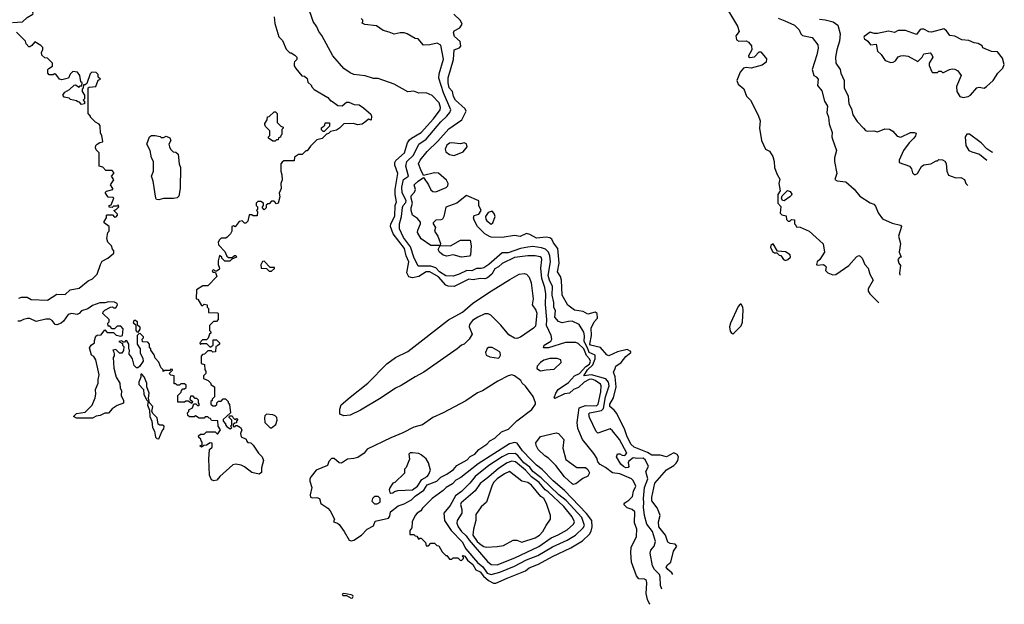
# Model space of a CAD drawing. Extents: x 1793424 to 1900092, y 321114 to 470632.
# Tile 138 of 256: x 1881501 to 1889530, y 354342 to 359111. Entities that reach past the tile are written whole.
import ezdxf

# ---------------------------------------------------------------- set-up
doc = ezdxf.new("R2010")
doc.units = 0

msp = doc.modelspace()

# ---------------------------------------------------------------- linework, layer by layer
at = {"layer": '0CON05XD'}
for points in [[(1881441.7, 359088.3), (1881525, 359092.5), (1881562, 359128), (1881607.5, 359155), (1881612.5, 359165), (1881602.5, 359195), (1881608.3, 359258.3), (1881525, 359262.5), (1881450, 359295)], [(1886642.9, 354341.7), (1886638, 354345), (1886621.5, 354381.5), (1886610.6, 354430.6), (1886615.3, 354515), (1886611.1, 354535), (1886595, 354546.9), (1886550.5, 354550.5), (1886530, 354575), (1886490.8, 354685), (1886485.8, 354765), (1886486.2, 354805), (1886532, 354895), (1886532.5, 354955), (1886515.8, 355005.8), (1886517.1, 355095), (1886495, 355114.2), (1886455, 355127.8), (1886426.9, 355155), (1886435, 355170.8), (1886468.9, 355191.1), (1886499.5, 355220.5), (1886507.1, 355265), (1886525.8, 355305), (1886502.7, 355352.7), (1886488.8, 355365), (1886395, 355407.5), (1886335, 355414), (1886279, 355459), (1886235, 355482.3), (1886214.8, 355505), (1886206.1, 355535), (1886182.2, 355572.2), (1886091, 355685), (1886051.8, 355775), (1886047.7, 355825), (1886063.3, 355945), (1886115, 355963.1), (1886205, 355960.8), (1886218.6, 355975), (1886239.7, 356075), (1886243.8, 356125), (1886237.1, 356137.1), (1886195, 356167.3), (1886167.7, 356177.7), (1886145, 356175.2), (1886105.3, 356155), (1886058.4, 356111.6), (1886016, 356094), (1885985, 356062.9), (1885945, 356058.6), (1885865, 356020), (1885860, 356025), (1885873.8, 356065), (1885893.3, 356095), (1885975, 356151.9), (1886024.7, 356205.3), (1886065, 356224.4), (1886118.2, 356281.8), (1886148.2, 356301.8), (1886156.2, 356325), (1886147, 356345), (1886122.1, 356372.1), (1886102.2, 356425), (1886055, 356468.9), (1886035, 356478.1), (1885951.7, 356478.3), (1885812.5, 356435), (1885772.9, 356432.9), (1885778, 356455), (1885831.1, 356488.9), (1885840.8, 356505), (1885834.5, 356535), (1885796.7, 356616.7), (1885799.4, 356665), (1885787.6, 356787.6), (1885790.3, 356875), (1885784, 356925), (1885758.8, 356998.8), (1885751.5, 357085), (1885757.9, 357155), (1885755, 357168.8), (1885745, 357176.7), (1885705, 357184.6), (1885645, 357185.3), (1885535, 357170.5), (1885435, 357123.1), (1885405.4, 357095), (1885375, 357077.8), (1885350.4, 357035), (1885315, 357005.3), (1885295, 356998.2), (1885255, 357000), (1885197.8, 356987.8), (1885165, 356994.5), (1885045, 356933.4), (1884995, 356938.1), (1884975, 356946.5), (1884915, 357013.6), (1884845, 357054.2), (1884815, 357053.4), (1884755, 357014.7), (1884705, 357005.9), (1884673.3, 357013.3), (1884658.8, 357045), (1884675.2, 357135), (1884652.8, 357185), (1884639.1, 357245), (1884547.2, 357365), (1884523.8, 357423.8), (1884528.2, 357445), (1884560.8, 357509.2), (1884564.2, 357595), (1884574.2, 357625.8), (1884563.1, 357685), (1884563.3, 357725), (1884584.6, 357855), (1884560.4, 357925), (1884559.1, 357945), (1884567.3, 357962.7), (1884639.6, 358025), (1884663, 358107), (1884679.3, 358130.7), (1884695, 358145.4), (1884775, 358189.6), (1884875, 358301.5), (1884930.6, 358375), (1884932.7, 358395), (1884922.8, 358432.8), (1884865, 358491.2), (1884815, 358513.8), (1884755, 358511.2), (1884715, 358528), (1884665, 358523.3), (1884555.6, 358585.6), (1884425, 358630.8), (1884385, 358630), (1884317, 358653), (1884225, 358663.8), (1884195, 358676.7), (1884145, 358713.8), (1884055, 358816.7), (1883965, 358982.5), (1883940, 359015), (1883925, 359052.5), (1883893.3, 359095), (1883850, 359225)], [(1883576.2, 359135), (1883580.7, 359080.7), (1883615, 358970), (1883645, 358940), (1883675, 358870), (1883705, 358840), (1883715, 358840), (1883745, 358822.5), (1883760, 358805), (1883760, 358785), (1883743, 358767), (1883740, 358755), (1883740, 358735), (1883751.7, 358711.7), (1883801.7, 358651.7), (1883825, 358650), (1883845, 358630), (1883851.7, 358601.7), (1883880, 358575), (1883880, 358565), (1883901.7, 358541.7), (1884015, 358477.5), (1884035, 358450), (1884045, 358450), (1884095, 358410), (1884131.7, 358408.3), (1884165, 358437.5), (1884185, 358437.5), (1884228.3, 358418.3), (1884270, 358415), (1884305, 358392.5), (1884365, 358340), (1884370, 358325), (1884368.3, 358291.7), (1884345, 358300), (1884325, 358280), (1884295, 358257.5), (1884255, 358252.5), (1884223, 358263), (1884145, 358260), (1884110, 358225), (1884085, 358210), (1884035, 358200), (1884018.3, 358181.7), (1884001.7, 358178.3), (1883967, 358143), (1883925, 358130), (1883871.7, 358078.3), (1883845, 358040), (1883835, 358040), (1883805, 358010), (1883775, 358010), (1883741.7, 357988.3), (1883740, 357960), (1883655, 357960), (1883641.7, 357948.3), (1883630, 357935), (1883630, 357875), (1883640, 357845), (1883642.5, 357805), (1883630, 357775), (1883632.5, 357735), (1883617.5, 357695), (1883622.5, 357665), (1883610, 357615), (1883595, 357610), (1883575, 357630), (1883555, 357630), (1883535, 357610), (1883525, 357610), (1883511.7, 357598.3), (1883510, 357575), (1883495, 357560), (1883480, 357575), (1883480, 357585), (1883490, 357595), (1883490, 357615), (1883467, 357627), (1883443, 357627), (1883430, 357615), (1883430, 357595), (1883440, 357585), (1883440, 357565), (1883432.5, 357555), (1883440, 357545), (1883438.3, 357511.7), (1883405, 357510), (1883395, 357520), (1883371.7, 357518.3), (1883361.7, 357468.3), (1883345, 357450), (1883335, 357450), (1883315, 357470), (1883290, 357465), (1883258.3, 357421.7), (1883245, 357430), (1883230, 357425), (1883230, 357385), (1883220, 357365), (1883193, 357337), (1883181.7, 357328.3), (1883145, 357330), (1883130, 357315), (1883120, 357295), (1883123, 357273), (1883175, 357220), (1883190.7, 357180.7), (1883205, 357170), (1883235, 357170), (1883253, 357187), (1883265, 357187.5), (1883270, 357175), (1883231.7, 357158.3), (1883215, 357140), (1883175, 357140), (1883150, 357165), (1883150, 357175), (1883131.7, 357188.3), (1883120, 357145), (1883120, 357115), (1883130, 357085), (1883127, 357073), (1883105, 357060), (1883095, 357060), (1883085, 357070), (1883070, 357065), (1883075, 357050), (1883098.3, 357048.3), (1883110, 357015), (1883035, 356940), (1882995, 356940), (1882941.7, 356908.3), (1882940, 356835), (1882955, 356830), (1882985, 356780), (1882995, 356780), (1883005, 356790), (1883030, 356785), (1883030, 356765), (1883040, 356755), (1883041.7, 356721.7), (1883115, 356720), (1883120, 356715), (1883120, 356665), (1883105, 356650), (1883081.7, 356648.3), (1883050, 356615), (1883050, 356575), (1883060, 356565), (1883060, 356555), (1883050, 356545), (1883038.3, 356511.7), (1883025, 356500), (1882991.7, 356498.3), (1882970, 356475), (1882975, 356460), (1882985, 356470), (1883025, 356470), (1883055, 356440), (1883080, 356455), (1883080, 356500), (1883105, 356500), (1883130, 356475), (1883130, 356465), (1883115, 356450), (1883100, 356445), (1883098.3, 356401.7), (1883075, 356400), (1883065, 356410), (1883035, 356410), (1883008.3, 356381.7), (1882991.7, 356378.3), (1882980, 356365), (1882980, 356305), (1883008.3, 356298.3), (1883010, 356255), (1883020, 356245), (1883020, 356225), (1883000, 356205), (1883000, 356185), (1883038.3, 356168.3), (1883058.3, 356148.3), (1883061.7, 356131.7), (1883090, 356115), (1883090, 356035), (1883070, 356015), (1883070, 356005), (1883060, 355995), (1883060, 355975), (1883075, 355960), (1883095, 355960), (1883108.3, 355971.7), (1883110, 355985), (1883121.7, 355998.3), (1883145, 356000), (1883161.7, 356018.3), (1883178.3, 356018.3), (1883200, 355995), (1883200, 355985), (1883211.7, 355971.7), (1883220, 355905), (1883161.7, 355848.3), (1883160, 355835), (1883180, 355815), (1883180, 355805), (1883191.7, 355791.7), (1883217.5, 355772.5), (1883230, 355785), (1883220, 355795), (1883230, 355805), (1883230, 355845), (1883210, 355865), (1883211.7, 355878.3), (1883235, 355880), (1883241.7, 355861.7), (1883255, 355850), (1883268.3, 355858.3), (1883280, 355845), (1883270, 355835), (1883268.3, 355821.7), (1883255, 355820), (1883241.7, 355808.3), (1883241.7, 355791.7), (1883255, 355790), (1883265, 355800), (1883275, 355800), (1883303, 355783), (1883312.5, 355765), (1883302.5, 355735), (1883307, 355707), (1883348.3, 355688.3), (1883350, 355675), (1883361.7, 355661.7), (1883385, 355660), (1883405, 355640), (1883447.5, 355575), (1883477.5, 355545), (1883490, 355515), (1883473.3, 355455), (1883471.7, 355418.3), (1883455, 355402.5), (1883395, 355417.5), (1883334.3, 355464.3), (1883307, 355477), (1883263.9, 355486.1), (1883238.3, 355478.3), (1883133.3, 355385), (1883107.5, 355355), (1883085, 355350), (1883065, 355357.5), (1883050, 355395), (1883043.3, 355525), (1883050, 355605), (1883070, 355625), (1883070, 355655), (1883055, 355660), (1883025, 355640), (1883001.7, 355638.3), (1882983, 355623), (1882970, 355635), (1882988.3, 355641.7), (1882990, 355665), (1882980, 355675), (1882978.3, 355688.3), (1882961.7, 355701.7), (1882960, 355715), (1882975, 355730), (1883005, 355730), (1883025, 355750), (1883095, 355750), (1883111.7, 355731.7), (1883118.3, 355731.7), (1883140, 355765), (1883120, 355795), (1883118.3, 355838.3), (1883065, 355840), (1883058.3, 355858.3), (1883045, 355860), (1883035, 355870), (1883015, 355870), (1883005, 355860), (1882965, 355860), (1882935, 355880), (1882925, 355870), (1882885, 355870), (1882871.7, 355881.7), (1882870, 355905), (1882880, 355915), (1882881.7, 355928.3), (1882910, 355945), (1882921.7, 355978.3), (1882938.3, 355978.3), (1882955, 355960), (1882968.3, 355971.7), (1882960, 355985), (1882958.3, 356008.3), (1882945, 356020), (1882931.7, 356021.7), (1882915, 356040), (1882895, 356040), (1882890, 356015), (1882910, 355995), (1882905, 355980), (1882875, 356000), (1882855, 356000), (1882845, 355990), (1882791.7, 355991.7), (1882790, 356045), (1882818.3, 356071.7), (1882820, 356085), (1882831.7, 356098.3), (1882845, 356100), (1882858.3, 356111.7), (1882858.3, 356128.3), (1882845, 356140), (1882815, 356140), (1882805, 356130), (1882785, 356130), (1882775, 356140), (1882761.7, 356141.7), (1882760, 356205), (1882735, 356210), (1882720, 356225), (1882748.3, 356251.7), (1882748.3, 356258.3), (1882735, 356260), (1882725, 356250), (1882685, 356250), (1882671.7, 356241.7), (1882670, 356255), (1882653, 356273), (1882637, 356317), (1882605, 356350), (1882597, 356377), (1882570, 356415), (1882570, 356425), (1882560, 356435), (1882560, 356465), (1882545, 356480), (1882501.7, 356481.7), (1882500, 356505), (1882510, 356515), (1882510, 356525), (1882485, 356550), (1882471.7, 356548.3), (1882460, 356535), (1882460, 356465), (1882482.5, 356425), (1882483.6, 356393.6), (1882506.4, 356346.4), (1882507.5, 356325), (1882478.3, 356281.7), (1882465, 356270), (1882455, 356270), (1882435, 356290), (1882422.5, 356345), (1882407.5, 356365)], [(1886827.9, 354585.7), (1886818.9, 354598.9), (1886786.2, 354625), (1886774, 354645), (1886782.5, 354665), (1886810, 354685), (1886833.8, 354776.2), (1886860, 354815), (1886845, 354832.5), (1886805, 354837.5), (1886785, 354850), (1886766.1, 354906.1), (1886713.8, 354975), (1886710, 355015), (1886724.2, 355065), (1886713.8, 355096.2), (1886698.7, 355128.7), (1886657.1, 355185), (1886655.7, 355215.7), (1886680.2, 355329.8), (1886775, 355438.1), (1886835.4, 355474.6), (1886855, 355493.8), (1886869.2, 355515), (1886874, 355545), (1886863.3, 355565), (1886835, 355577.5), (1886775, 355544.3), (1886725, 355558.2), (1886655, 355558.1), (1886620.9, 355580.9), (1886510.8, 355625), (1886485, 355647.5), (1886451.8, 355715), (1886435.6, 355765), (1886369.3, 355899.3), (1886350, 355925), (1886313.8, 355955), (1886314, 355975), (1886343.3, 356025), (1886364.7, 356115), (1886356.4, 356196.4), (1886344.4, 356235), (1886355.8, 356265), (1886361.2, 356285), (1886405, 356313.8), (1886445, 356363.3), (1886483.3, 356395), (1886483.8, 356405), (1886455, 356420.6), (1886375, 356400.5), (1886305, 356369.6), (1886288.1, 356378.1), (1886237.6, 356437.6), (1886154.8, 356455), (1886151.4, 356465), (1886164.6, 356535), (1886161.8, 356595), (1886185.9, 356645), (1886212.6, 356675), (1886209.6, 356715), (1886195, 356725.4), (1886135, 356708), (1886095, 356730.9), (1886025, 356741.1), (1885971.2, 356781.2), (1885925.6, 356865), (1885919.6, 356985), (1885910.5, 357015), (1885885.6, 357055), (1885899.2, 357125), (1885888.5, 357245), (1885855, 357290), (1885840.6, 357320.6), (1885825, 357332.7), (1885795, 357336.6), (1885715, 357328.2), (1885659.8, 357359.8), (1885635, 357365.4), (1885583, 357343), (1885535, 357351.2), (1885435, 357334.2), (1885345.9, 357335.9), (1885331.7, 357341.7), (1885293.3, 357365), (1885235, 357422.5), (1885206, 357475), (1885201.2, 357495), (1885207, 357513), (1885245.8, 357524.2), (1885263.8, 357555), (1885245.7, 357595), (1885244.4, 357634.4), (1885145, 357677.5), (1885066.1, 357613.9), (1884977.1, 357582.9), (1884959.5, 357505), (1884948.1, 357485), (1884935, 357477.1), (1884895, 357474.4), (1884873.1, 357455), (1884871.9, 357445), (1884893.1, 357415), (1884884.5, 357385), (1884910.6, 357345), (1884932.5, 357285), (1884930, 357270), (1885015, 357265.8), (1885095, 357312.9), (1885175, 357311.2), (1885183.3, 357265), (1885176.1, 357193.9), (1885169.3, 357180.7), (1885105, 357173.8), (1885035, 357192.5), (1884985, 357182), (1884955, 357190), (1884923.3, 357215), (1884912.5, 357235), (1884930, 357270), (1884855, 357270), (1884775, 357323.3), (1884746.1, 357376.1), (1884748, 357395), (1884769.2, 357445), (1884768.3, 357458.3), (1884745, 357490), (1884705, 357517.5), (1884694.2, 357555), (1884692.9, 357575), (1884705.6, 357615), (1884692.1, 357655), (1884692.5, 357675), (1884720, 357705), (1884730, 357725), (1884717.5, 357765), (1884750, 357795), (1884795, 357822.5), (1884835.6, 357765), (1884852.9, 357722.9), (1884870.5, 357710.5), (1884895, 357707.3), (1884979.2, 357740.8), (1884992.5, 357755), (1884995.8, 357775), (1884981.7, 357801.7), (1884915, 357859.2), (1884885, 357862.9), (1884795, 357840), (1884773.3, 357885), (1884753.3, 357935), (1884766, 357965), (1884823.1, 358035), (1884909.8, 358120.2), (1884999.4, 358220.6), (1885105.4, 358294.6), (1885142.9, 358365), (1885134.3, 358385), (1885053.6, 358455), (1885038.2, 358485), (1885029.6, 358525), (1885004.2, 358555), (1884996.1, 358595), (1884994.6, 358635.4), (1885039.7, 358785), (1885043.8, 358865), (1885087.4, 358882.6), (1885099.2, 358895), (1885092.1, 358932.1), (1885045.7, 358975), (1885037.8, 359005), (1885045, 359019.2), (1885091.2, 359045), (1885108, 359075), (1885095, 359103.3), (1885040, 359155)], [(1887273.8, 359195), (1887355, 359057.5), (1887367.5, 359015), (1887340.7, 358979.3), (1887346.4, 358946.4), (1887365, 358936.7), (1887425, 358937.5), (1887445, 358926.7), (1887468.3, 358898.3), (1887472.5, 358865), (1887443.3, 358816.7), (1887445, 358810), (1887455, 358802.5), (1887492.5, 358807.5), (1887531.7, 358848.3), (1887545, 358850), (1887591.7, 358791.7), (1887587.5, 358765), (1887555, 358740), (1887465, 358716.7), (1887425, 358720), (1887402.5, 358715), (1887375, 358682.5), (1887348, 358615), (1887360, 358585), (1887405, 358546.2), (1887428, 358488), (1887461.2, 358455), (1887523, 358333), (1887538.6, 358285), (1887534.1, 358225.9), (1887550.8, 358125), (1887583.3, 358055), (1887615, 358038.8), (1887641.9, 357995), (1887653.1, 357955), (1887657.1, 357905), (1887675, 357852.5), (1887699.3, 357809.3), (1887691.2, 357775), (1887702.5, 357715), (1887683.3, 357685), (1887682.5, 357615), (1887706.4, 357586.4), (1887703, 357533), (1887715, 357520), (1887750, 357510), (1887755, 357480), (1887768.3, 357468.3), (1887781.7, 357468.3), (1887795, 357480), (1887818.3, 357478.3), (1887820, 357445), (1887830, 357435), (1887831.7, 357421.7), (1887865, 357417.5), (1887940, 357385), (1888051.7, 357281.7), (1888062.5, 357215), (1888026, 357154), (1888003.3, 357135), (1887997.5, 357115), (1888005, 357107.5), (1888055, 357112.5), (1888067, 357107), (1888077.5, 357095), (1888072.5, 357065), (1888090, 357045), (1888130.7, 357030.7), (1888155, 357033.3), (1888262.5, 357105), (1888323.9, 357176.1), (1888345, 357186.7), (1888355, 357182.5), (1888370, 357165), (1888392.5, 357115), (1888420, 357085), (1888433.3, 357035), (1888460, 356985), (1888421.2, 356915), (1888420, 356895), (1888434.1, 356874.1), (1888507.2, 356801.1)], [(1887685, 359124.2), (1887740.3, 359100.3), (1887818.8, 359065), (1887857.3, 359027.3), (1887871.9, 358995), (1887885, 358981.4), (1887963.3, 358965), (1888009.2, 358905), (1888012.3, 358877.7), (1888002, 358825), (1887964, 358705), (1887976.7, 358656.7), (1887996.7, 358645), (1888011.2, 358625), (1888006.7, 358575), (1888041.7, 358531.7), (1888063.8, 358445), (1888088.8, 358405), (1888083.8, 358355), (1888096.7, 358315), (1888100.8, 358260.8), (1888125, 358190), (1888123.3, 358155), (1888128.8, 358135), (1888160.8, 358045), (1888146, 357985), (1888146.2, 357955), (1888163.8, 357855), (1888148.3, 357808.3), (1888167, 357797), (1888238.3, 357788.3), (1888305, 357727.5), (1888351.2, 357671.2), (1888435, 357617.5), (1888465, 357606.7), (1888480.7, 357590.7), (1888502.5, 357535), (1888537.7, 357487.7), (1888615, 357452), (1888683.6, 357433.6), (1888692.5, 357425), (1888666.7, 357345), (1888682.5, 357285), (1888672.5, 357215), (1888690, 357175), (1888675, 357170), (1888662.5, 357155), (1888670, 357125), (1888682.5, 357105), (1888676.7, 357045), (1888679.3, 357028.1)], [(1886736.3, 354464.8), (1886726.2, 354495), (1886724, 354565), (1886718.1, 354585), (1886677, 354627), (1886662.5, 354655), (1886641.2, 354758.8), (1886647.7, 354782.3), (1886674.5, 354815.5), (1886686.2, 354855), (1886662, 354935), (1886615.9, 354995), (1886595.8, 355065), (1886586.8, 355135), (1886589.8, 355169.8), (1886586.6, 355205), (1886596.9, 355295), (1886622.5, 355365), (1886606.2, 355425), (1886629.2, 355465), (1886605, 355516.9), (1886585, 355534.5), (1886535, 355531.1), (1886504.4, 355535.6), (1886469.3, 355510.7), (1886463.3, 355495), (1886467.5, 355465), (1886463, 355457), (1886445, 355453.8), (1886425, 355466.2), (1886402.5, 355485), (1886367.5, 355545), (1886375, 355570), (1886395, 355570), (1886415, 355557.5), (1886435, 355556.7), (1886451.2, 355575), (1886393.5, 355685), (1886335, 355757.5), (1886315, 355773.3), (1886215, 355737.5), (1886201.7, 355751.7), (1886148.8, 355865), (1886142.9, 355895), (1886151.2, 355905), (1886245, 355923.1), (1886261.9, 355938.1), (1886277.9, 356035), (1886307.2, 356125), (1886303.5, 356155), (1886279.9, 356179.9), (1886165, 356213.6), (1886102, 356205), (1886132.1, 356255), (1886175.4, 356294.6), (1886194.7, 356345), (1886194.6, 356374.6), (1886145, 356397.3), (1886132.6, 356435), (1886103.5, 356485), (1886107.9, 356532.1), (1886102.3, 356562.3), (1886064.4, 356624.4), (1886005, 356650.9), (1885975, 356650), (1885925, 356637.5), (1885895, 356650), (1885865.7, 356685), (1885869.4, 356735), (1885855.5, 356765.5), (1885856.4, 356805), (1885842.9, 356862.9), (1885845.3, 356935), (1885820.7, 356985), (1885810, 357025), (1885828.9, 357135), (1885824.7, 357185), (1885814.6, 357215), (1885788.1, 357238.1), (1885755, 357249.7), (1885685, 357259.6), (1885645.3, 357254.7), (1885584.3, 357245.7), (1885485, 357209.1), (1885435, 357210), (1885326.7, 357113.3), (1885285, 357086.8), (1885265, 357080), (1885225, 357080.5), (1885188.1, 357061.9), (1885146.4, 357063.6), (1885085, 357033.8), (1885035, 357020), (1884975, 357020.5), (1884924.5, 357055), (1884895.6, 357085.6), (1884855, 357100.3), (1884751.5, 357101.5), (1884714.8, 357174.8), (1884688.4, 357258.4), (1884629.6, 357335), (1884598.9, 357405), (1884598.4, 357445), (1884613.6, 357505), (1884621.8, 357578.2), (1884627.8, 357595), (1884649.4, 357620.6), (1884652.6, 357635), (1884619.1, 357699.1), (1884616.4, 357743.6), (1884632.2, 357807.8), (1884671.1, 357835), (1884649.6, 357915), (1884657.7, 357955), (1884711.8, 358005), (1884755.4, 358094.6), (1884815, 358136.7), (1884935, 358276.5), (1884985.4, 358325), (1885009.1, 358355), (1885016.5, 358375), (1884956.7, 358515), (1884919.6, 358635), (1884921.2, 358668.8), (1884958.3, 358788.3), (1884935, 358902.5), (1884905, 358920), (1884845, 358906.2), (1884795, 358903.8), (1884750, 358955), (1884725, 358957.5), (1884660, 358995), (1884635, 359003.3), (1884605, 359003.3), (1884555, 358992.5), (1884515, 359010), (1884465, 359023.3), (1884410.5, 359060.5), (1884315, 359072.5), (1884293, 359083), (1884300, 359095), (1884298.3, 359108.3), (1884285, 359120)], [(1888024.4, 359114.4), (1888070.3, 359110.3), (1888135, 359094), (1888173.8, 359065), (1888191.4, 358995), (1888185.7, 358935), (1888163.1, 358865), (1888154, 358805), (1888156.7, 358755), (1888191.2, 358705), (1888196, 358675), (1888224, 358615), (1888224, 358555), (1888257, 358487), (1888262.9, 358425), (1888284.4, 358385), (1888296.1, 358336.1), (1888329.5, 358279.5), (1888382.5, 358225), (1888397, 358207), (1888410.7, 358200.7), (1888465, 358203.8), (1888495, 358196.7), (1888555, 358220), (1888595, 358218), (1888621.7, 358201.7), (1888655, 358160), (1888685, 358152), (1888765, 358190), (1888795, 358191.2), (1888810, 358185), (1888805.9, 358164.1), (1888793.3, 358145), (1888754.2, 358105.8), (1888707.5, 358045), (1888673.3, 357965), (1888672.5, 357945), (1888757.5, 357915), (1888773.3, 357895), (1888781.7, 357861.7), (1888795, 357847.5), (1888805, 357847.5), (1888823, 357857), (1888855, 357912.5), (1888874.1, 357925.9), (1888930, 357935), (1888975, 357960), (1888985, 357960), (1888995, 357970), (1889025, 357967.5), (1889045, 357957.5), (1889057, 357937), (1889060, 357875), (1889073.6, 357843.6), (1889135, 357820), (1889175, 357822.5), (1889205, 357807.5), (1889217.5, 357775), (1889233.1, 357758.7)], [(1881495, 356840), (1881515, 356847.5), (1881563, 356847), (1881595, 356827.5), (1881727, 356823), (1881805, 356872.5), (1881871.7, 356868.3), (1881913, 356907), (1881985, 356920), (1882059.3, 356980.7), (1882095, 356997.5), (1882132.5, 357035), (1882160, 357115), (1882175, 357140), (1882220, 357165), (1882270, 357205), (1882270, 357225), (1882258.3, 357238.3), (1882250, 357265), (1882220, 357295), (1882212.5, 357325), (1882220, 357375), (1882230, 357385), (1882230, 357425), (1882190, 357455), (1882190, 357465), (1882210, 357495), (1882210, 357515), (1882215, 357520), (1882245, 357520), (1882258.3, 357518.3), (1882275, 357500), (1882288.3, 357501.7), (1882300, 357515), (1882300, 357525), (1882270, 357555), (1882288.3, 357561.7), (1882310, 357585), (1882305, 357600), (1882295, 357590), (1882265, 357590), (1882255, 357580), (1882231.7, 357581.7), (1882230, 357595), (1882248.3, 357601.7), (1882270, 357655), (1882261.7, 357661.7), (1882223, 357663), (1882200, 357695), (1882200, 357705), (1882208.3, 357711.7), (1882260, 357725), (1882260, 357735), (1882242.5, 357765), (1882270, 357805), (1882250, 357835), (1882270, 357855), (1882270, 357865), (1882255, 357880), (1882205, 357880), (1882178.3, 357908.3), (1882150, 357915), (1882150, 358025), (1882125, 358050), (1882120, 358065), (1882122.5, 358085), (1882133.6, 358096.4), (1882155, 358110), (1882180, 358115), (1882170, 358165), (1882160, 358185), (1882157.5, 358245), (1882149.3, 358259.3), (1882120, 358275), (1882091.7, 358301.7), (1882080, 358315), (1882080, 358325), (1882060, 358345), (1882060, 358555), (1882068.3, 358561.7), (1882123, 358567), (1882141.7, 358618.3), (1882160, 358625), (1882141.7, 358641.7), (1882140, 358665), (1882125, 358680), (1882088.3, 358681.7), (1882075, 358670), (1882048.3, 358591.7), (1882035, 358580), (1882021.7, 358578.3), (1882020, 358555), (1882010, 358545), (1882010, 358525), (1882030, 358495), (1882030, 358465), (1882020, 358455), (1882030, 358445), (1882030, 358425), (1882005, 358420), (1881988.3, 358438.3), (1881975, 358440), (1881965, 358450), (1881915, 358460), (1881905, 358470), (1881865, 358480), (1881852.5, 358495), (1881870.7, 358519.3), (1881907.5, 358542.5), (1881945, 358577.5), (1881955, 358580), (1881985, 358560), (1881995, 358570), (1882008.3, 358571.7), (1882010, 358595), (1882000, 358605), (1881991.2, 358655), (1881973, 358683), (1881935, 358687.5), (1881913, 358667), (1881900, 358635), (1881845, 358620), (1881827, 358627), (1881795, 358667.5), (1881785, 358670), (1881775, 358660), (1881741.7, 358661.7), (1881730, 358675), (1881730, 358705), (1881738.3, 358711.7), (1881768.3, 358731.7), (1881770, 358755), (1881728.3, 358798.3), (1881705, 358800), (1881681.7, 358821.7), (1881680, 358845), (1881690, 358865), (1881690, 358885), (1881675, 358900), (1881625, 358930), (1881599.3, 358900.7), (1881585, 358890), (1881575, 358890), (1881553, 358913), (1881550, 358935), (1881475, 359010)], [(1889195, 358477.5), (1889235, 358483.3), (1889254, 358495), (1889306, 358555), (1889325, 358560.4), (1889365, 358552.5), (1889384.6, 358565.4), (1889440, 358615), (1889477.5, 358675), (1889517.5, 358715), (1889530, 358745), (1889516.4, 358796.4), (1889475, 358850), (1889425, 358852.5), (1889355, 358880), (1889348.3, 358898.3), (1889317, 358917), (1889285, 358922.5), (1889241.7, 358941.7), (1889185, 358946.7), (1889126.4, 358976.4), (1889085, 358983.3), (1889059.3, 359019.3), (1889037, 359037), (1888935, 359010), (1888915, 359012.5), (1888875, 359032.5), (1888855, 359032.5), (1888845, 359030), (1888815, 358990), (1888725, 359022.5), (1888665, 359022.5), (1888635, 359007.5), (1888587, 359017), (1888495, 358997.5), (1888468.3, 358998.3), (1888435, 359010), (1888388, 358975), (1888384, 358965), (1888388.8, 358955), (1888417.5, 358935), (1888440, 358905), (1888485, 358910), (1888496.7, 358855), (1888525, 358827.5), (1888559.3, 358779.3), (1888605, 358762.5), (1888625, 358763.3), (1888643.9, 358776.1), (1888665, 358806.7), (1888685, 358816.7), (1888708.3, 358818.3), (1888745, 358812.5), (1888825, 358770), (1888860, 358805), (1888875, 358832.5), (1888925, 358840), (1888940, 358825), (1888947.5, 358805), (1888917.5, 358755), (1888918.3, 358738.3), (1888940, 358685), (1888945, 358680), (1888985, 358680), (1888995, 358690), (1889015, 358690), (1889025, 358680), (1889035, 358680), (1889084.2, 358705.8), (1889105, 358708.8), (1889126.4, 358706.4), (1889150, 358695), (1889177.5, 358655), (1889140, 358565), (1889142.5, 358525), (1889167.5, 358485), (1889195, 358477.5)], [(1883585, 358120), (1883565, 358120), (1883530, 358145), (1883530, 358155), (1883540, 358165), (1883540, 358205), (1883505, 358240), (1883500, 358255), (1883500, 358265), (1883520, 358295), (1883521.7, 358318.3), (1883535, 358320), (1883575, 358360), (1883588.3, 358358.3), (1883600, 358345), (1883601.7, 358271.7), (1883631.7, 358241.7), (1883650, 358235), (1883650, 358225), (1883640, 358215), (1883640, 358175), (1883630, 358165), (1883628.3, 358151.7), (1883611.7, 358148.3), (1883608.3, 358131.7), (1883595, 358130), (1883585, 358120)], [(1883985, 358200), (1883975, 358200), (1883961.7, 358211.7), (1883961.7, 358228.3), (1883988.3, 358251.7), (1883991.7, 358268.3), (1884028.3, 358268.3), (1884028.3, 358241.7), (1883985, 358200)], [(1882635, 357642), (1882617.5, 357645), (1882610.8, 357655), (1882589.2, 357795), (1882576, 357835), (1882591.4, 357875), (1882591.2, 357955), (1882576.7, 357985), (1882563.9, 358043.9), (1882537.5, 358095), (1882560, 358155), (1882575, 358167.5), (1882606.4, 358166.4), (1882647, 358157), (1882655, 358150), (1882675, 358150), (1882695, 358160), (1882726.4, 358146.4), (1882732.5, 358125), (1882717.5, 358095), (1882723, 358073), (1882730, 358055), (1882751.7, 358031.7), (1882775, 358030), (1882792.5, 358015), (1882802.5, 357935), (1882813.6, 357905), (1882810.6, 357735), (1882799.7, 357670.3), (1882785, 357658), (1882755, 357652), (1882675, 357651.4), (1882635, 357642)], [(1889436.1, 358026.4), (1889428.9, 358028.9), (1889388.1, 358058.1), (1889340.6, 358105), (1889245, 358175.8), (1889225, 358176.2), (1889210, 358155), (1889217.5, 358085), (1889242, 358045), (1889265, 358032.5), (1889327.5, 358015), (1889388.5, 357963.6)], [(1885045, 358003.3), (1885116.4, 358033.6), (1885150, 358075), (1885145, 358097.5), (1885125, 358107.5), (1885095, 358097.5), (1885025, 358106.7), (1885005, 358102.5), (1884985, 358087.5), (1884970, 358055), (1884975, 358032.5), (1885005, 358010), (1885045, 358003.3)], [(1887735, 357633.3), (1887720, 357635), (1887712.5, 357655), (1887717.5, 357675), (1887763, 357717), (1887785, 357710), (1887797, 357687), (1887795, 357680), (1887782.5, 357665), (1887735, 357633.3)], [(1885345, 357442.5), (1885360, 357455), (1885378.8, 357505), (1885370.7, 357530.7), (1885355, 357550), (1885321.2, 357538.8), (1885300.8, 357505), (1885302.5, 357485), (1885310.9, 357470.9), (1885345, 357442.5)], [(1887745, 357147.5), (1887765, 357153.3), (1887787.5, 357175), (1887783, 357193), (1887745, 357217.5), (1887681.7, 357221.7), (1887645, 357282.5), (1887625, 357270), (1887623.3, 357255), (1887640.7, 357220.7), (1887655, 357210), (1887675, 357210), (1887695, 357190), (1887708.3, 357188.3), (1887730, 357155), (1887745, 357147.5)], [(1883555, 357060), (1883578.3, 357081.7), (1883578.3, 357088.3), (1883545, 357090), (1883495, 357140), (1883481.7, 357138.3), (1883468.3, 357111.7), (1883470, 357085), (1883515, 357080), (1883535, 357060), (1883555, 357060)], [(1884145, 355879.2), (1884111.6, 355891.6), (1884110.5, 355935), (1884122.2, 355967.8), (1884195, 356032.4), (1884340.3, 356145), (1884495, 356304), (1884565, 356355.6), (1884665.4, 356404.6), (1884998.7, 356661.3), (1885110.8, 356725), (1885193.7, 356796.3), (1885327.3, 356885), (1885497.6, 356992.4), (1885575, 357034.1), (1885615, 357041.5), (1885635, 357035.5), (1885655, 357009.5), (1885672.6, 356965), (1885688.9, 356835), (1885678.9, 356785), (1885710.2, 356740.2), (1885717.8, 356717.8), (1885708.1, 356611.9), (1885692.2, 356595), (1885585, 356521.8), (1885555, 356511.5), (1885535, 356513.8), (1885489.7, 356539.7), (1885425, 356618.5), (1885341.7, 356701.7), (1885321.6, 356711.6), (1885295, 356711.6), (1885235.7, 356685), (1885194.3, 356655.7), (1885168.5, 356625), (1885166.4, 356605), (1885191.8, 356545), (1885165.1, 356504.9), (1885125, 356464.8), (1885103.7, 356456.3), (1885068.5, 356425), (1884795.5, 356234.5), (1884725, 356198.8), (1884612.6, 356127.4), (1884565, 356105.9), (1884448.5, 356025), (1884281.5, 355925), (1884195, 355884.7), (1884145, 355879.2)], [(1882407.5, 356365), (1882393, 356383), (1882396.7, 356415), (1882390, 356425), (1882390, 356465), (1882375, 356490), (1882365, 356490), (1882355, 356480), (1882345, 356480), (1882335, 356490), (1882310, 356485), (1882338.3, 356468.3), (1882340, 356455), (1882350, 356445), (1882347, 356413), (1882335, 356390), (1882315, 356390), (1882285, 356420), (1882260, 356415), (1882267.5, 356407.5), (1882272.5, 356385), (1882271.7, 356368.3), (1882262.5, 356355), (1882268.3, 356268.3), (1882287.5, 356195), (1882317.5, 356145), (1882320, 356105), (1882332.5, 356085), (1882327.5, 356045), (1882347.5, 356005), (1882346.4, 355983.6), (1882295, 355962.5), (1882255, 355937.5), (1882225, 355900), (1882195, 355900), (1882157, 355883), (1882125, 355877.5), (1882095, 355860), (1881965, 355860), (1881940, 355875), (1881965, 355897.5), (1882035, 355910), (1882092.5, 355965), (1882117.5, 356025), (1882123.3, 356055), (1882120, 356095), (1882140, 356145), (1882140, 356175), (1882150, 356215), (1882121.2, 356335), (1882105, 356362.5), (1882087.5, 356375), (1882070, 356435), (1882083.6, 356456.4), (1882110, 356475), (1882110, 356495), (1882121.7, 356528.3), (1882133, 356537), (1882165, 356540), (1882195, 356580), (1882215, 356560), (1882265, 356560), (1882288.3, 356538.3), (1882325, 356530), (1882340, 356535), (1882345, 356590), (1882325, 356610), (1882295, 356610), (1882275, 356590), (1882255, 356590), (1882235, 356610), (1882221.7, 356611.7), (1882220, 356635), (1882230, 356645), (1882230, 356665), (1882180, 356715), (1882181.7, 356728.3), (1882195, 356740), (1882243, 356767), (1882258.3, 356768.3), (1882265, 356760), (1882285, 356760), (1882300, 356785), (1882296.4, 356796.4), (1882275, 356807.5), (1882225, 356810), (1882195, 356800), (1882155, 356800), (1882095, 356778.8), (1882057.7, 356752.3), (1882005, 356736.7), (1881986.4, 356713.6), (1881970, 356705), (1881925, 356713.8), (1881897.5, 356705), (1881859.3, 356650.7), (1881840, 356635), (1881805, 356622.5), (1881790, 356625), (1881765, 356657.5), (1881748.3, 356668.3), (1881715, 356668), (1881635, 356650), (1881585, 356672.5), (1881565, 356672.5), (1881533.6, 356666.4), (1881505, 356652.5), (1881485, 356652.5)], [(1887315, 356547.5), (1887325, 356552.5), (1887385, 356612.5), (1887396.1, 356643.9), (1887401.2, 356745), (1887398.8, 356765), (1887385, 356790), (1887375, 356790), (1887359.3, 356770.7), (1887296, 356634), (1887288.8, 356605), (1887295, 356570), (1887305, 356552.5), (1887315, 356547.5)], [(1882465, 356560), (1882450, 356575), (1882450, 356615), (1882430, 356635), (1882435, 356660), (1882445, 356660), (1882458.3, 356648.3), (1882460, 356625), (1882480, 356605), (1882480, 356585), (1882465, 356560)], [(1885405, 356350.6), (1885415, 356358.8), (1885420.6, 356375), (1885418.6, 356395), (1885410, 356405), (1885355, 356436.4), (1885325, 356437.3), (1885311.8, 356428.2), (1885298.9, 356395), (1885304.5, 356374.5), (1885335, 356361.9), (1885405, 356350.6)], [(1885747, 356247), (1885795, 356253.8), (1885858.8, 356261.2), (1885917.5, 356315), (1885912.5, 356335), (1885885, 356346.7), (1885825, 356348), (1885776.1, 356333.9), (1885747.5, 356315), (1885720, 356285), (1885717.5, 356265), (1885747, 356247)], [(1882635, 355692.5), (1882663, 355757), (1882677, 355773), (1882680, 355795), (1882665, 355802.5), (1882643, 355803), (1882631.7, 355811.7), (1882621.7, 355861.7), (1882590, 355895), (1882580, 355915), (1882587.5, 355955), (1882560, 355985), (1882552.5, 356022.5), (1882557.5, 356065), (1882537.5, 356115), (1882536.7, 356145), (1882517, 356197), (1882498.3, 356218.3), (1882490, 356220), (1882490, 356195), (1882472.5, 356155), (1882472.5, 356135), (1882510, 356095), (1882512.5, 356055), (1882535, 356010), (1882550, 355995), (1882542.5, 355965), (1882560, 355925), (1882562.5, 355875), (1882580, 355835), (1882583, 355783), (1882600, 355755), (1882610, 355705), (1882620, 355695), (1882635, 355692.5)], [(1884205, 354858.6), (1884225, 354864.4), (1884288, 354905), (1884334.3, 354955), (1884387.1, 354982.9), (1884400.9, 355019.1), (1884508.6, 355045), (1884520.4, 355059.6), (1884525.7, 355095), (1884586.7, 355145), (1884635, 355160.3), (1884695, 355194.3), (1884726.2, 355225), (1884795.9, 355274.1), (1884825, 355317.7), (1884902.2, 355345), (1884935, 355380), (1884985, 355404.3), (1885038.6, 355441.4), (1885065.9, 355474.1), (1885149.7, 355520.3), (1885175, 355546.4), (1885212.7, 355567.3), (1885244.5, 355605), (1885310.9, 355649.1), (1885335.6, 355675), (1885375, 355697.8), (1885430.4, 355749.6), (1885488.2, 355771.8), (1885534.2, 355815.8), (1885555, 355838.8), (1885678.5, 355931.5), (1885706.7, 355975), (1885706.9, 355985), (1885687.1, 356037.1), (1885625, 356120.6), (1885599.1, 356145), (1885587.3, 356167.3), (1885535, 356206.4), (1885515, 356213.6), (1885485, 356206.4), (1885398.9, 356161.1), (1885275.9, 356084.1), (1885235, 356066.4), (1885138.6, 356001.4), (1884955, 355902.5), (1884869.2, 355865), (1884785, 355807.1), (1884715, 355786.4), (1884625, 355739.5), (1884528.9, 355701.1), (1884335, 355606.7), (1884309.2, 355575), (1884259.8, 355540.2), (1884225, 355530), (1884173.3, 355526.7), (1884125, 355493.8), (1884105, 355496.7), (1884065, 355530), (1884045, 355530), (1884023, 355507), (1884010, 355475), (1883920, 355435), (1883877.5, 355385), (1883867.5, 355365), (1883867.5, 355345), (1883883.8, 355295), (1883868.8, 355235), (1883872.5, 355215), (1883885, 355210), (1883925, 355213.3), (1883945, 355206.2), (1883957.5, 355165), (1884015, 355125.8), (1884033.1, 355105), (1884067.5, 355035), (1884060, 355015), (1884093.9, 355003.9), (1884105, 354993.3), (1884148.1, 354935), (1884188, 354865), (1884205, 354858.6)], [(1883555, 355782.5), (1883590.7, 355809.3), (1883600, 355845), (1883597, 355867), (1883585, 355880), (1883566.4, 355886.4), (1883515, 355892.5), (1883501.2, 355878.8), (1883497, 355863), (1883500, 355825), (1883545, 355782.5), (1883555, 355782.5)], [(1886015, 355318), (1886005, 355323.8), (1885942.6, 355382.6), (1885872.5, 355475), (1885814.5, 355534.5), (1885783.4, 355553.4), (1885728.6, 355605), (1885713.8, 355636.2), (1885710.7, 355659.3), (1885749.3, 355710.7), (1885875, 355741.1), (1885895, 355735.6), (1885937.5, 355685), (1885930.8, 355615), (1885954.2, 355524.2), (1886045, 355458.2), (1886115, 355457.8), (1886135, 355442.5), (1886146.4, 355415), (1886135, 355387.5), (1886092.4, 355367.6), (1886035, 355324), (1886015, 355318)], [(1885385, 354513.8), (1885475, 354556.2), (1885625, 354614.3), (1885655, 354638.9), (1885731.8, 354668.2), (1885845, 354732.9), (1885995, 354801.5), (1886090, 354860), (1886146.5, 354913.5), (1886162, 354938), (1886169.6, 354975), (1886166.2, 355025), (1886122.2, 355082.2), (1885945, 355270.3), (1885850.2, 355350.2), (1885761.4, 355441.4), (1885715, 355476.2), (1885671, 355521), (1885601.5, 355595), (1885556.9, 355656.9), (1885535, 355663.1), (1885495, 355652.2), (1885241.1, 355488.9), (1885098.8, 355375), (1885058.8, 355355), (1885030, 355325), (1884980, 355295), (1884955, 355269.2), (1884864.3, 355205), (1884785, 355126), (1884772, 355105), (1884742, 355085), (1884727.1, 355065), (1884702.5, 355015), (1884700, 354965), (1884682.5, 354945), (1884681.7, 354911.7), (1884715, 354910), (1884725, 354900), (1884738.3, 354898.3), (1884755, 354870), (1884765, 354880), (1884775, 354880), (1884810, 354845), (1884815, 354820), (1884835, 354820), (1884855, 354840), (1884885, 354840), (1884901.7, 354821.7), (1884918.3, 354818.3), (1884945, 354770), (1884975, 354740), (1884985, 354740), (1885005, 354710), (1885025, 354710), (1885035, 354720), (1885075, 354720), (1885091.7, 354701.7), (1885105, 354700), (1885120, 354715), (1885120, 354725), (1885110, 354735), (1885115, 354740), (1885130, 354735), (1885152.3, 354702.3), (1885195, 354665.6), (1885222, 354622), (1885255, 354605.5), (1885282, 354572), (1885325, 354536.8), (1885364.7, 354514.7), (1885385, 354513.8)], [(1884528.3, 355248.3), (1884545, 355250), (1884558.3, 355261.7), (1884585, 355270), (1884705, 355276.2), (1884745, 355306.2), (1884781.2, 355358.8), (1884823.8, 355385), (1884835, 355398.8), (1884851.2, 355435), (1884835.8, 355495), (1884815, 355527.5), (1884775, 355562.5), (1884755, 355572.5), (1884705, 355577.5), (1884685, 355576.7), (1884673.9, 355566.1), (1884680, 355525), (1884651.7, 355458.3), (1884640, 355445), (1884638.3, 355411.7), (1884560, 355335), (1884545, 355330), (1884518.3, 355291.7), (1884513.3, 355275), (1884520, 355255), (1884528.3, 355248.3)], [(1885345, 354583.6), (1885417.2, 354602.8), (1885535.9, 354654.1), (1885635, 354704.7), (1885725, 354741.1), (1885845, 354809.6), (1885964.8, 354865.2), (1886032.5, 354905), (1886094.7, 354965.3), (1886107.1, 354985), (1886085, 355049.1), (1885958.6, 355188.6), (1885898.7, 355235), (1885753.9, 355373.9), (1885685, 355424.7), (1885659.8, 355459.8), (1885613.3, 355495), (1885562.2, 355555), (1885541.7, 355571.7), (1885485, 355568.4), (1885435, 355545.4), (1885325.6, 355475), (1885215, 355385.5), (1885170.8, 355329.2), (1885105, 355262.5), (1885055, 355225.6), (1885012.6, 355147.4), (1884960.5, 355085), (1884965.6, 355025.6), (1885020.5, 354945), (1885110.2, 354850.2), (1885139.7, 354795), (1885235, 354681.9), (1885278.3, 354648.3), (1885314.1, 354595), (1885345, 354583.6)], [(1885395, 354664.7), (1885539, 354721), (1885735, 354814.5), (1885835.8, 354885), (1885892.2, 354907.8), (1885965, 354950.5), (1886017.1, 354995), (1886025.5, 355015), (1886006.2, 355055), (1885938.4, 355138.4), (1885809.9, 355259.9), (1885785, 355276), (1885735.9, 355335), (1885675, 355381.6), (1885624.6, 355435), (1885545, 355503.7), (1885515, 355509.7), (1885475, 355495.4), (1885405, 355448.4), (1885328.1, 355381.9), (1885255, 355326.4), (1885215, 355267.8), (1885101.2, 355168.8), (1885095.4, 355155), (1885106.1, 355113.9), (1885105.4, 355084.6), (1885069.2, 355025), (1885066.7, 355005), (1885077.6, 354975), (1885104.9, 354934.9), (1885141.7, 354901.7), (1885165.6, 354865), (1885315, 354690), (1885345, 354666.2), (1885395, 354664.7)], [(1885305, 354808), (1885395, 354814), (1885445, 354821.2), (1885525.9, 354864.1), (1885555, 354865.6), (1885595, 354850), (1885705, 354884.3), (1885738.8, 354905), (1885767.5, 354935), (1885793.3, 354985), (1885828.8, 355035), (1885828.8, 355065), (1885797.5, 355165), (1885776, 355205), (1885750.3, 355220.3), (1885676, 355315), (1885645, 355336), (1885595, 355346.7), (1885495, 355426.2), (1885455, 355407.1), (1885396, 355365), (1885366, 355335), (1885350, 355305), (1885308.8, 355175), (1885264.1, 355135.9), (1885220, 355075), (1885221.2, 355025), (1885200.8, 354955), (1885196, 354905), (1885232.9, 354855), (1885265, 354826), (1885285, 354812.5), (1885305, 354808)], [(1884415, 355162.5), (1884440, 355175), (1884440, 355205), (1884425, 355220), (1884395, 355220), (1884377.5, 355205), (1884373, 355183), (1884395, 355162.5), (1884415, 355162.5)], [(1884205, 354392.5), (1884215, 354393.3), (1884220, 354405), (1884216.7, 354415), (1884205, 354420), (1884145, 354430), (1884130, 354425), (1884135, 354413.8), (1884165, 354412.5), (1884205, 354392.5)]]:
    msp.add_lwpolyline(points, dxfattribs=at)

doc.saveas('drawing.dxf')
